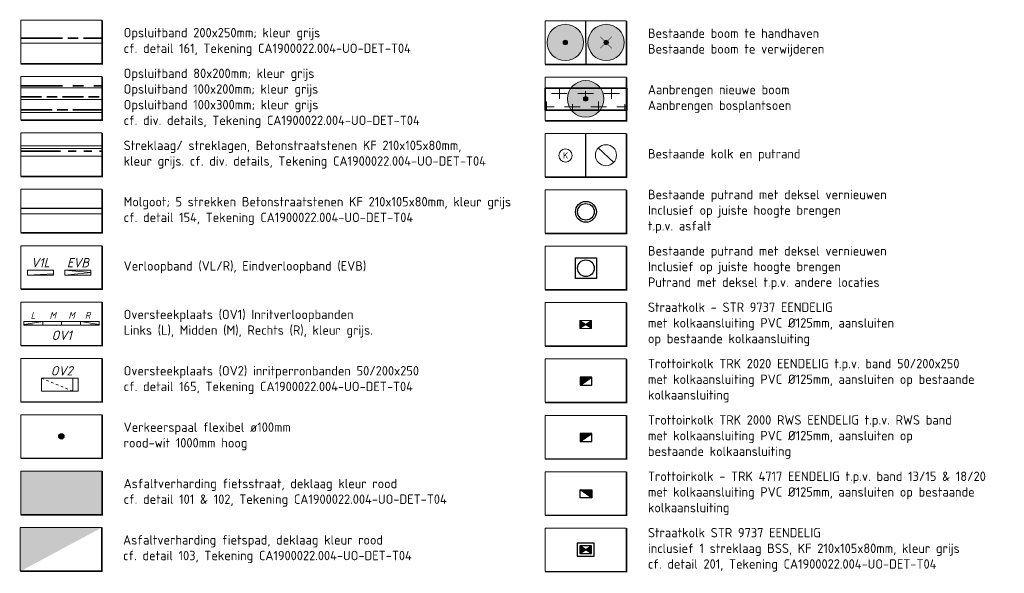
# Model space of a CAD drawing. Header units: metres. Extents: x 163543 to 168130, y 402678 to 405437.
# Tile 220 of 256: x 167416 to 167454, y 403390 to 403411. Entities that reach past the tile are written whole.
import ezdxf

# ---------------------------------------------------------------- set-up
doc = ezdxf.new("R2010")
doc.units = ezdxf.units.M
for name, pattern in [('X-CA190022.004-UO-TXT_Legenda$0$VH-GELEIDEBAND_60X120', [12, 8, -2, 0, -2]), ('X-CA190022.004-UO-TXT_Legenda$0$VH-OPSLUITBAND_100X200', [16, 8, -2, 4, -2]), ('X-CA190022.004-UO-TXT_Legenda$0$VH-OPSLUITBAND_100X300', [20, 12, -2, 4, -2]), ('X-CA190022.004-UO-TXT_Legenda$0$VH-OPSLUITBAND_150X250', [24, 16, -2, 4, -2]), ('X-CA190022.004-UO-TXT_Legenda$0$VH-OPSLUITBAND_80X200', [14, 8, -2, 2, -2]), ('X-CA190022.004-UO-TXT_Legenda$0$VH-TROTTOIRBAND_180-200', [20, 10, -2, 2, -2, 2, -2]), ('X-CA190022.004-UO-TXT_Legenda$0$XX-HIDDEN', [4, 2, -2])]:
    doc.linetypes.add(name, pattern=pattern)
doc.layers.get('0').update_dxf_attribs({"lineweight": 25})
doc.layers.add('X-CA190022.004-UO-TXT_Legenda$0$B-WE-GR-BOOM-S AFKOMSTIG UIT DTM_v0.4', color=252, linetype='Continuous')
doc.layers.add('X-CA190022.004-UO-TXT_Legenda$0$V-WE-GR-BOOM-S', color=1, linetype='Continuous')
for name, color, linetype, lineweight in [('X-CA190022.004-UO-TXT_Legenda$0$KOLK INMETING', 251, 'Continuous', 18), ('X-CA190022.004-UO-TXT_Legenda$0$N-GV-GR-BOOM_SOLITAIR-G', 92, 'Continuous', 18), ('X-CA190022.004-UO-TXT_Legenda$0$N-WE-GR-BEPLANTING_CULTUUR_BOSPLANTSOEN-A-500', 92, 'Continuous', 18), ('X-CA190022.004-UO-TXT_Legenda$0$N-WE-GR-BEPLANTING_NATUUR_BOS-G', 90, 'Continuous', 35), ('X-CA190022.004-UO-TXT_Legenda$0$N-WE-GR-BOOM-S', 90, 'Continuous', 18), ('X-CA190022.004-UO-TXT_Legenda$0$N-WE-IE-MEUBILAIR_WEGMEUBILAIR_PAAL-S', 1, 'Continuous', 25), ('X-CA190022.004-UO-TXT_Legenda$0$N-WE-RI-HWA_KOLK-S', 150, 'Continuous', 20), ('X-CA190022.004-UO-TXT_Legenda$0$N-WE-RI-HWA_KOLK-S-11-22 RWS BAND', 1, 'Continuous', 25), ('X-CA190022.004-UO-TXT_Legenda$0$N-WE-RI-HWA_KOLK-S-13-15 18-20 BAND', 5, 'Continuous', 25), ('X-CA190022.004-UO-TXT_Legenda$0$N-WE-RI-HWA_KOLK-S-COMBI 5-20 BAND', 150, 'Continuous', 25), ('X-CA190022.004-UO-TXT_Legenda$0$N-WE-RI-HWA_KOLK-S-met streklagen', 7, 'Continuous', 25), ('X-CA190022.004-UO-TXT_Legenda$0$N-WE-RI-PUT_BETON ASFALT-S', 7, 'Continuous', 25), ('X-CA190022.004-UO-TXT_Legenda$0$N-WE-RI-PUT_BETON BSS MAAIVELD-S', 142, 'Continuous', 25), ('X-CA190022.004-UO-TXT_Legenda$0$N-WE-VH-GOOT-G', 170, 'Continuous', 25), ('X-CA190022.004-UO-TXT_Legenda$0$N-WE-VH-KANTOPSLUITING_ACHTERKANTBAND-G', 7, 'Continuous', 9), ('X-CA190022.004-UO-TXT_Legenda$0$N-WE-VH-KANTOPSLUITING_ELEMENT_INRIT-G', 7, 'Continuous', 20), ('X-CA190022.004-UO-TXT_Legenda$0$N-WE-VH-KANTOPSLUITING_ELEMENT_VERLOOPBAND-G', 7, 'Continuous', 20), ('X-CA190022.004-UO-TXT_Legenda$0$N-WE-VH-KANTOPSLUITING_ELEMENT_VERLOOPBAND-T18', 7, 'Continuous', 20), ('X-CA190022.004-UO-TXT_Legenda$0$N-WE-VH-KANTOPSLUITING_GELEIDEBAND_50X120-G', 20, 'X-CA190022.004-UO-TXT_Legenda$0$VH-GELEIDEBAND_60X120', 35), ('X-CA190022.004-UO-TXT_Legenda$0$N-WE-VH-KANTOPSLUITING_OPSLUITBAND_100X200-G', 34, 'X-CA190022.004-UO-TXT_Legenda$0$VH-OPSLUITBAND_100X200', 35), ('X-CA190022.004-UO-TXT_Legenda$0$N-WE-VH-KANTOPSLUITING_OPSLUITBAND_100X300-G', 64, 'X-CA190022.004-UO-TXT_Legenda$0$VH-OPSLUITBAND_100X300', 35), ('X-CA190022.004-UO-TXT_Legenda$0$N-WE-VH-KANTOPSLUITING_OPSLUITBAND_200X250-G', 1, 'X-CA190022.004-UO-TXT_Legenda$0$VH-OPSLUITBAND_150X250', 35), ('X-CA190022.004-UO-TXT_Legenda$0$N-WE-VH-KANTOPSLUITING_OPSLUITBAND_80X200-G', 150, 'X-CA190022.004-UO-TXT_Legenda$0$VH-OPSLUITBAND_80X200', 35), ('X-CA190022.004-UO-TXT_Legenda$0$N-WE-VH-KANTOPSLUITING_TROTTOIRBAND_180 200-G', 210, 'X-CA190022.004-UO-TXT_Legenda$0$VH-TROTTOIRBAND_180-200', 35), ('X-CA190022.004-UO-TXT_Legenda$0$N-WE-VH-KANTVERHARDING_STREKLAAG-G', 251, 'Continuous', 18), ('X-CA190022.004-UO-TXT_Legenda$0$N-WE-VH-MATERIAALGRENS-G', 251, 'X-CA190022.004-UO-TXT_Legenda$0$XX-HIDDEN', 9), ('X-CA190022.004-UO-TXT_Legenda$0$PUTRANDEN BGT', 251, 'Continuous', 0), ('X-CA190022.004-UO-TXT_Legenda$0$X-XX-AL-LEGENDA-G', 7, 'Continuous', 18), ('X-CA190022.004-UO-TXT_Legenda$0$X-XX-AL-T18', 7, 'Continuous', 18)]:
    doc.layers.add(name, color=color, linetype=linetype, lineweight=lineweight)
for name, color, linetype, lineweight, transparency in [('X-CA190022.004-UO-TXT_Legenda$0$N-GV-GR-GRAS-A-200', 62, 'Continuous', 18, 0.5), ('X-CA190022.004-UO-TXT_Legenda$0$N-WE-VH-VERHARDING-FIETSSTRAAT_ROOD-A', 13, 'Continuous', 0, 0.5), ('X-CA190022.004-UO-TXT_Legenda$0$N-WE-VH-VERHARDING_ASFALT_ROOD-A', 232, 'Continuous', 0, 0.5)]:
    doc.layers.add(name, color=color, linetype=linetype, lineweight=lineweight, transparency=transparency)
doc.styles.add('X-CA190022.004-UO-TXT_Legenda$0$ISOCPEUR 9 PT', font='isocpeur.ttf', dxfattribs={"height": 2.4402})
doc.styles.add('X-CA190022.004-UO-TXT_Legenda$0$NLCS-ISO-M200-T18', font='NLCS-ISO.ttf', dxfattribs={"height": 0.36})
doc.styles.add('X-CA190022.004-UO-TXT_Legenda$0$NLCS-ISO-M250-T18', font='NLCS-ISO.ttf', dxfattribs={"height": 0.45})

# ---------------------------------------------------------------- blocks, each defined once
blk = doc.blocks.new('X-CA190022.004-UO-TXT_Legenda$0$N-SRI-KOLK_TROTTOIR-SO')
blk.add_hatch(color=256).paths.add_polyline_path([(1.125, 1.5), (-1.125, 1.5), (-1.125, 0)])
blk.add_line((-1.125, 0), (1.125, 1.5))
at = {"flags": 128}
blk.add_lwpolyline([(-1.125, 0), (1.125, 0), (1.125, 1.5), (-1.125, 1.5)], close=True, dxfattribs=at)
blk = doc.blocks.new('X-CA190022.004-UO-TXT_Legenda$0$N-SRI-KOLK_STRAAT_450X300-SO')
h = blk.add_hatch(color=256)
h.dxf.hatch_style = 1
h.paths.add_polyline_path([(0, 0.75), (-1.125, 1.5), (-1.125, 0)])
h.paths.add_polyline_path([(1.125, 0), (1.125, 1.5), (0, 0.75)])
for p, q in [((-1.125, 0), (1.125, 1.5)), ((1.125, 0), (-1.125, 1.5))]:
    blk.add_line(p, q)
at = {"flags": 128}
blk.add_lwpolyline([(-1.125, 0), (1.125, 0), (1.125, 1.5), (-1.125, 1.5)], close=True, dxfattribs=at)
blk = doc.blocks.new('X-CA190022.004-UO-TXT_Legenda$0$Eindverloopband')
at = {"layer": 'X-CA190022.004-UO-TXT_Legenda$0$N-WE-VH-KANTOPSLUITING_ELEMENT_INRIT-G', "flags": 128}
blk.add_lwpolyline([(0.938, 0.346), (1.007, 0.158), (0.069, -0.188), (0, 0)], close=True, dxfattribs=at)
blk.add_lwpolyline([(1.007, 0.158), (0.011, -0.028), (0.938, 0.346)], dxfattribs=at)
blk = doc.blocks.new('X-CA190022.004-UO-TXT_Legenda$0$N-SRI-PUT_BETON-SO MAAIVELD')
at = {"lineweight": -3}
blk.add_lwpolyline([(-2, 2), (2, 2), (2, -2), (-2, -2)], close=True, dxfattribs=at)
blk.add_circle((0, 0), 1.59, dxfattribs=at)
blk = doc.blocks.new('X-CA190022.004-UO-TXT_Legenda$0$N-SRI-PUT_BETON-SO ASFALT')
at = {"lineweight": -3}
for radius in [2, 1.59]:
    blk.add_circle((0, 0), radius, dxfattribs=at)
blk = doc.blocks.new('X-CA190022.004-UO-TXT_Legenda$0$IMGEOInspectierioolput')
at = {"flags": 128}
blk.add_lwpolyline([(-8.2, 7.7), (8.2, -7.7)], dxfattribs=at)
blk.add_circle((0, 0), 11.2)
blk = doc.blocks.new('X-CA190022.004-UO-TXT_Legenda$0$kolk 1.03')
blk.add_circle((0, 0), 0.25)
at = {"insert": (0, 0), "char_height": 0.244, "attachment_point": 5, "style": 'X-CA190022.004-UO-TXT_Legenda$0$ISOCPEUR 9 PT'}
blk.add_mtext_dynamic_manual_height_columns('K', width=0.25229, gutter_width=12.201, heights=[0], dxfattribs=at)
blk = doc.blocks.new('X-CA190022.004-UO-TXT_Legenda$0$SGR-BOOM_01-SO')
at = {"linetype": 'ByBlock', "lineweight": 18}
h = blk.add_hatch(color=0, dxfattribs=at)
h.dxf.hatch_style = 1
edge = h.paths.add_edge_path()
edge.add_arc((0, 0), 0.25, 0, 360)
at = {"color": 0, "linetype": 'ByBlock', "lineweight": 18}
for radius in [2, 0.25]:
    blk.add_circle((0, 0), radius, dxfattribs=at)
blk = doc.blocks.new('X-CA190022.004-UO-TXT_Legenda$0$IMGEOBoom')
at = {"transparency": 33554457}
h = blk.add_hatch(color=256, dxfattribs=at)
h.dxf.hatch_style = 1
edge = h.paths.add_edge_path()
edge.add_arc((0, 0), 100, 0, 360)
edge = h.paths.add_edge_path(flags=17)
edge.add_arc((0, 0), 12.5, 0, 360)
h = blk.add_hatch()
h.set_pattern_fill('ANGLE', color=256)
h.set_pattern_definition([(0, (0, 0), (0, 6.985), [5.08, -1.905]), (90, (0, 0), (-6.985, 4e-16), [5.08, -1.905])])
edge = h.paths.add_edge_path(flags=17)
edge.add_arc((0, 0), 12.5, 0, 360)
at = {"layer": 'X-CA190022.004-UO-TXT_Legenda$0$N-GV-GR-GRAS-A-200'}
h = blk.add_hatch(color=256, dxfattribs=at)
h.dxf.hatch_style = 1
edge = h.paths.add_edge_path(flags=17)
edge.add_arc((0, 0), 12.5, 0, 360)
at = {"xscale": 50, "yscale": 50, "zscale": 50}
blk.add_blockref('X-CA190022.004-UO-TXT_Legenda$0$SGR-BOOM_01-SO', (0, 0), dxfattribs=at)
blk = doc.blocks.new('X-CA190022.004-UO-TXT_Legenda$0$Te verwijderen boom')
at = {"ltscale": 0.1, "const_width": 0.05, "flags": 128}
for points in [[(-0.53, 0.53), (0.53, -0.53)], [(0.53, 0.53), (-0.53, -0.53)]]:
    blk.add_lwpolyline(points, dxfattribs=at)
blk = doc.blocks.new('*U81')
h = blk.add_hatch(color=256)
h.dxf.hatch_style = 1
h.paths.add_polyline_path([(0, 0), (-1.125, 0.75), (-1.125, -0.75)])
h.paths.add_polyline_path([(1.125, -0.75), (1.125, 0.75), (0, 0)])
for p, q in [((-1.125, -0.75), (1.125, 0.75)), ((1.125, -0.75), (-1.125, 0.75))]:
    blk.add_line(p, q)
at = {"flags": 128}
for points in [[(-1.625, -1.25), (1.625, -1.25), (1.625, 1.25), (-1.625, 1.25)], [(-1.125, -0.75), (1.125, -0.75), (1.125, 0.75), (-1.125, 0.75)]]:
    blk.add_lwpolyline(points, close=True, dxfattribs=at)
blk = doc.blocks.new('X-CA190022.004-UO-TXT_Legenda$0$sfr nieuwe boom')
at = {"layer": 'X-CA190022.004-UO-TXT_Legenda$0$N-GV-GR-BOOM_SOLITAIR-G', "transparency": 33554470}
h = blk.add_hatch(color=256, dxfattribs=at)
h.dxf.hatch_style = 1
edge = h.paths.add_edge_path()
edge.add_arc((0, 0), 2, 0, 360)
at = {"layer": 'X-CA190022.004-UO-TXT_Legenda$0$N-GV-GR-BOOM_SOLITAIR-G'}
h = blk.add_hatch(color=256, dxfattribs=at)
h.dxf.hatch_style = 1
edge = h.paths.add_edge_path()
edge.add_arc((0, 0), 0.25, 0, 360)
for radius in [2, 0.25]:
    blk.add_circle((0, 0), radius, dxfattribs=at)
blk = doc.blocks.new('X-CA190022.004-UO-TXT_Legenda$0$SIE-WEG_PAAL_ALGEMEEN_TYPE_01-SO')
h = blk.add_hatch(color=256)
edge = h.paths.add_edge_path()
edge.add_arc((0, 0), 0.05, 0, 360)
at = {"ltscale": 0.5}
blk.add_circle((0, 0), 0.05, dxfattribs=at)
blk = doc.blocks.new('X-CA190022.004-UO-TXT_Legenda$0$blokje legenda')
at = {"layer": 'X-CA190022.004-UO-TXT_Legenda$0$X-XX-AL-LEGENDA-G', "const_width": 0.1, "flags": 128}
blk.add_lwpolyline([(7.55, 0), (7.55, -4.05), (0, -4.05)], dxfattribs=at)
at = {"layer": 'X-CA190022.004-UO-TXT_Legenda$0$X-XX-AL-LEGENDA-G', "flags": 128}
blk.add_lwpolyline([(0, 0), (0, -4), (7.5, -4), (7.5, 0)], close=True, dxfattribs=at)

msp = doc.modelspace()

# ---------------------------------------------------------------- hatches: boundary and pattern name
at = {"layer": 'X-CA190022.004-UO-TXT_Legenda$0$N-WE-GR-BEPLANTING_CULTUUR_BOSPLANTSOEN-A-500', "ltscale": 0.01}
h = msp.add_hatch(dxfattribs=at)
h.set_pattern_fill('AGR-BOSPLANTSOEN', color=256, scale=0.5, pattern_type=2)
h.set_pattern_definition([(0, (0, -1.1736), (0.5, 0.5), [0.6, -0.4]), (90, (0.3, -1.3736), (-2, 1e-16), [0.4, -0.6]), (90, (0.8, -0.8736), (-2, 1e-16), [0.4, -0.6]), (90, (1.3, -1.2736), (-2, 1e-16), [0.2, -0.8]), (90, (1.8, -0.7736), (-2, 1e-16), [0.2, -0.8])])
h.paths.add_polyline_path([(167436.251, 403408.537), (167439.382, 403408.537), (167439.382, 403407.698), (167436.251, 403407.698)])
at = {"layer": 'X-CA190022.004-UO-TXT_Legenda$0$N-WE-VH-VERHARDING-FIETSSTRAAT_ROOD-A'}
h = msp.add_hatch(color=256, dxfattribs=at)
h.dxf.hatch_style = 1
h.paths.add_polyline_path([(167419.279, 403393.868), (167416.168, 403393.868), (167416.168, 403392.21), (167419.279, 403392.21)])
at = {"layer": 'X-CA190022.004-UO-TXT_Legenda$0$N-WE-VH-VERHARDING_ASFALT_ROOD-A'}
h = msp.add_hatch(color=256, dxfattribs=at)
h.dxf.hatch_style = 1
h.paths.add_polyline_path([(167416.147, 403391.71), (167416.147, 403390.051), (167419.258, 403390.051), (167419.258, 403391.71)], flags=16)
edge = h.paths.add_edge_path()
edge.add_line((167419.279, 403391.71), (167419.279, 403390.03))
edge.add_line((167419.279, 403390.03), (167416.147, 403390.03))

# ---------------------------------------------------------------- linework, layer by layer
at = {"color": 7, "flags": 128}
for points in [[(167437.806, 403411.116), (167437.816, 403409.437)], [(167437.806, 403406.798), (167437.806, 403405.14)]]:
    msp.add_lwpolyline(points, dxfattribs=at)
at = {"layer": 'X-CA190022.004-UO-TXT_Legenda$0$N-WE-GR-BEPLANTING_NATUUR_BOS-G'}
msp.add_lwpolyline([(167436.251, 403408.537), (167439.382, 403408.537), (167439.382, 403407.698), (167436.251, 403407.698)], close=True, dxfattribs=at)
at = {"layer": 'X-CA190022.004-UO-TXT_Legenda$0$N-WE-VH-GOOT-G'}
for points in [[(167416.168, 403403.73), (167419.299, 403403.719)], [(167416.169, 403403.947), (167419.3, 403403.937)]]:
    msp.add_lwpolyline(points, dxfattribs=at)
at = {"layer": 'X-CA190022.004-UO-TXT_Legenda$0$N-WE-VH-KANTOPSLUITING_ACHTERKANTBAND-G', "ltscale": 0.2, "flags": 128}
for points in [[(167416.168, 403410.255), (167419.279, 403410.255)], [(167416.168, 403408.547), (167419.279, 403408.547)], [(167416.168, 403408.102), (167419.279, 403408.102)], [(167416.168, 403407.61), (167419.279, 403407.61)], [(167416.168, 403405.937), (167419.279, 403405.937)], [(167416.189, 403405.927), (167419.299, 403405.927)]]:
    msp.add_lwpolyline(points, dxfattribs=at)
at = {"layer": 'X-CA190022.004-UO-TXT_Legenda$0$N-WE-VH-KANTOPSLUITING_ELEMENT_INRIT-G'}
for p, q in [((167416.961, 403397.431), (167418.161, 403397.431)), ((167416.961, 403397.431), (167416.964, 403396.931)), ((167418.161, 403397.431), (167418.161, 403396.931))]:
    msp.add_line(p, q, dxfattribs=at)
at = {"layer": 'X-CA190022.004-UO-TXT_Legenda$0$N-WE-VH-KANTOPSLUITING_ELEMENT_INRIT-G', "flags": 128}
for points in [[(167417.732, 403399.601), (167417.01, 403399.601), (167417.01, 403399.457), (167417.732, 403399.457)], [(167418.454, 403399.601), (167417.732, 403399.601), (167417.732, 403399.457), (167418.454, 403399.457)]]:
    msp.add_lwpolyline(points, close=True, dxfattribs=at)
for points in [[(167418.361, 403397.431), (167418.361, 403396.931), (167418.161, 403396.931), (167418.161, 403397.431), (167418.361, 403397.431)], [(167416.964, 403396.931), (167418.161, 403396.931)]]:
    msp.add_lwpolyline(points, dxfattribs=at)
at = {"layer": 'X-CA190022.004-UO-TXT_Legenda$0$N-WE-VH-KANTOPSLUITING_ELEMENT_VERLOOPBAND-G', "ltscale": 0.5}
for points in [[(167416.424, 403401.572), (167417.424, 403401.572), (167417.424, 403401.372), (167416.424, 403401.372)], [(167417.858, 403401.572), (167418.858, 403401.572), (167418.858, 403401.372), (167417.858, 403401.372)]]:
    msp.add_lwpolyline(points, close=True, dxfattribs=at)
for points in [[(167417.424, 403401.422), (167416.424, 403401.372)], [(167418.853, 403401.471), (167417.858, 403401.572)], [(167418.858, 403401.472), (167417.858, 403401.372)]]:
    msp.add_lwpolyline(points, dxfattribs=at)
at = {"layer": 'X-CA190022.004-UO-TXT_Legenda$0$N-WE-VH-KANTOPSLUITING_OPSLUITBAND_100X200-G', "ltscale": 0.1, "flags": 128}
msp.add_lwpolyline([(167416.168, 403408.202), (167419.279, 403408.202)], dxfattribs=at)
at = {"layer": 'X-CA190022.004-UO-TXT_Legenda$0$N-WE-VH-KANTOPSLUITING_OPSLUITBAND_100X300-G', "ltscale": 0.1, "flags": 128}
msp.add_lwpolyline([(167416.168, 403407.71), (167419.279, 403407.71)], dxfattribs=at)
at = {"layer": 'X-CA190022.004-UO-TXT_Legenda$0$N-WE-VH-KANTOPSLUITING_OPSLUITBAND_200X250-G', "ltscale": 0.1, "flags": 128}
msp.add_lwpolyline([(167416.168, 403410.455), (167419.279, 403410.455)], dxfattribs=at)
at = {"layer": 'X-CA190022.004-UO-TXT_Legenda$0$N-WE-VH-KANTOPSLUITING_OPSLUITBAND_80X200-G', "ltscale": 0.2, "flags": 128}
msp.add_lwpolyline([(167416.168, 403408.627), (167419.279, 403408.627)], dxfattribs=at)
at = {"layer": 'X-CA190022.004-UO-TXT_Legenda$0$N-WE-VH-KANTOPSLUITING_TROTTOIRBAND_180 200-G', "ltscale": 0.15, "flags": 128}
msp.add_lwpolyline([(167416.189, 403406.127), (167419.299, 403406.127)], dxfattribs=at)
at = {"layer": 'X-CA190022.004-UO-TXT_Legenda$0$N-WE-VH-KANTVERHARDING_STREKLAAG-G', "flags": 128}
for points in [[(167416.189, 403406.327), (167419.299, 403406.327)], [(167416.189, 403406.227), (167419.299, 403406.227)]]:
    msp.add_lwpolyline(points, dxfattribs=at)
at = {"layer": 'X-CA190022.004-UO-TXT_Legenda$0$N-WE-VH-MATERIAALGRENS-G', "ltscale": 0.05, "flags": 128}
msp.add_lwpolyline([(167418.161, 403396.931), (167416.961, 403397.431)], dxfattribs=at)

# ---------------------------------------------------------------- block references
at = {"xscale": 0.41472, "yscale": 0.41472, "zscale": 0.41472}
for p in [(167416.168, 403411.139), (167436.251, 403411.116), (167416.168, 403408.981), (167436.251, 403408.957), (167416.168, 403406.822), (167436.251, 403406.798), (167416.168, 403404.663), (167436.251, 403404.64), (167416.168, 403402.504), (167436.251, 403402.481), (167416.168, 403400.345), (167436.251, 403400.322), (167416.168, 403398.186), (167436.251, 403398.163), (167416.168, 403396.027), (167436.251, 403396.004), (167416.168, 403393.868), (167436.251, 403393.845), (167416.147, 403391.71), (167436.251, 403391.686)]:
    msp.add_blockref('X-CA190022.004-UO-TXT_Legenda$0$blokje legenda', p, dxfattribs=at)
at = {"layer": 'X-CA190022.004-UO-TXT_Legenda$0$B-WE-GR-BOOM-S AFKOMSTIG UIT DTM_v0.4', "linetype": 'ByBlock', "lineweight": -2, "xscale": 0.006960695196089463, "yscale": 0.006960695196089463, "zscale": 0.006960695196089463}
for p in [(167437.028, 403410.287), (167438.589, 403410.287)]:
    msp.add_blockref('X-CA190022.004-UO-TXT_Legenda$0$IMGEOBoom', p, dxfattribs=at)
at = {"layer": 'X-CA190022.004-UO-TXT_Legenda$0$KOLK INMETING', "linetype": 'ByBlock', "lineweight": -2}
msp.add_blockref('X-CA190022.004-UO-TXT_Legenda$0$kolk 1.03', (167437.034, 403405.959), dxfattribs=at)
at = {"layer": 'X-CA190022.004-UO-TXT_Legenda$0$N-WE-GR-BOOM-S', "xscale": 0.35, "yscale": 0.35}
msp.add_blockref('X-CA190022.004-UO-TXT_Legenda$0$sfr nieuwe boom', (167437.806, 403408.128), dxfattribs=at)
at = {"layer": 'X-CA190022.004-UO-TXT_Legenda$0$N-WE-IE-MEUBILAIR_WEGMEUBILAIR_PAAL-S', "xscale": 1.999999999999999, "yscale": 1.999999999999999, "zscale": 1.999999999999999, "rotation": 358.8769169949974}
msp.add_blockref('X-CA190022.004-UO-TXT_Legenda$0$SIE-WEG_PAAL_ALGEMEEN_TYPE_01-SO', (167417.723, 403395.198), dxfattribs=at)
at = {"layer": 'X-CA190022.004-UO-TXT_Legenda$0$N-WE-RI-HWA_KOLK-S', "xscale": 0.2, "yscale": 0.2, "zscale": 0.2}
msp.add_blockref('X-CA190022.004-UO-TXT_Legenda$0$N-SRI-KOLK_STRAAT_450X300-SO', (167437.808, 403399.332), dxfattribs=at)
at = {"layer": 'X-CA190022.004-UO-TXT_Legenda$0$N-WE-RI-HWA_KOLK-S-11-22 RWS BAND', "xscale": 0.2, "yscale": 0.2, "zscale": 0.2}
msp.add_blockref('X-CA190022.004-UO-TXT_Legenda$0$N-SRI-KOLK_TROTTOIR-SO', (167437.817, 403395.006), dxfattribs=at)
at = {"layer": 'X-CA190022.004-UO-TXT_Legenda$0$N-WE-RI-HWA_KOLK-S-13-15 18-20 BAND', "xscale": 0.2, "yscale": 0.2, "zscale": 0.2}
msp.add_blockref('X-CA190022.004-UO-TXT_Legenda$0$N-SRI-KOLK_TROTTOIR-SO', (167437.817, 403397.165), dxfattribs=at)
at = {"layer": 'X-CA190022.004-UO-TXT_Legenda$0$N-WE-RI-HWA_KOLK-S-COMBI 5-20 BAND', "xscale": -0.2, "yscale": 0.2, "zscale": 0.2}
msp.add_blockref('X-CA190022.004-UO-TXT_Legenda$0$N-SRI-KOLK_TROTTOIR-SO', (167437.817, 403392.847), dxfattribs=at)
at = {"layer": 'X-CA190022.004-UO-TXT_Legenda$0$N-WE-RI-HWA_KOLK-S-met streklagen', "xscale": 0.2, "yscale": 0.2, "zscale": 0.2}
msp.add_blockref('*U81', (167437.806, 403390.857), dxfattribs=at)
at = {"layer": 'X-CA190022.004-UO-TXT_Legenda$0$N-WE-RI-PUT_BETON ASFALT-S', "xscale": 0.2, "yscale": 0.2, "zscale": 0.2, "rotation": 26.56690846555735}
msp.add_blockref('X-CA190022.004-UO-TXT_Legenda$0$N-SRI-PUT_BETON-SO ASFALT', (167437.816, 403403.8), dxfattribs=at)
at = {"layer": 'X-CA190022.004-UO-TXT_Legenda$0$N-WE-RI-PUT_BETON BSS MAAIVELD-S', "xscale": 0.2, "yscale": 0.2, "zscale": 0.2}
msp.add_blockref('X-CA190022.004-UO-TXT_Legenda$0$N-SRI-PUT_BETON-SO MAAIVELD', (167437.816, 403401.641), dxfattribs=at)
at = {"layer": 'X-CA190022.004-UO-TXT_Legenda$0$N-WE-VH-KANTOPSLUITING_GELEIDEBAND_50X120-G'}
for p, xscale, yscale, zscale, rotation in [((167416.287, 403399.457), -0.7224269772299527, 0.7224269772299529, 0.7224269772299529, 200.2501770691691), ((167419.177, 403399.457), 0.7224269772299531, 0.7224269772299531, 0.7224269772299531, 159.7498229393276)]:
    msp.add_blockref('X-CA190022.004-UO-TXT_Legenda$0$Eindverloopband', p, dxfattribs=dict(at, xscale=xscale, yscale=yscale, zscale=zscale, rotation=rotation))
at = {"layer": 'X-CA190022.004-UO-TXT_Legenda$0$PUTRANDEN BGT', "xscale": 0.036, "yscale": 0.036, "zscale": 0.025}
msp.add_blockref('X-CA190022.004-UO-TXT_Legenda$0$IMGEOInspectierioolput', (167438.584, 403405.969), dxfattribs=at)
at = {"layer": 'X-CA190022.004-UO-TXT_Legenda$0$V-WE-GR-BOOM-S', "xscale": 0.41472, "yscale": 0.41472, "zscale": 0.41472}
msp.add_blockref('X-CA190022.004-UO-TXT_Legenda$0$Te verwijderen boom', (167438.589, 403410.287), dxfattribs=at)

# ---------------------------------------------------------------- texts
at = {"layer": 'X-CA190022.004-UO-TXT_Legenda$0$N-WE-VH-KANTOPSLUITING_ELEMENT_VERLOOPBAND-T18', "ltscale": 0.5, "char_height": 0.36, "attachment_point": 8, "style": 'X-CA190022.004-UO-TXT_Legenda$0$NLCS-ISO-M250-T18'}
for s, insert in [('{\\fNLCS-ISO|b0|i1|c0|p34;V1L}', (167416.924, 403401.672)), ('{\\fNLCS-ISO|b0|i1|c0|p34;EVB}', (167418.358, 403401.672))]:
    msp.add_mtext_dynamic_manual_height_columns(s, width=1.51024, gutter_width=2.25, heights=[0], dxfattribs=dict(at, insert=insert))
at = {"layer": 'X-CA190022.004-UO-TXT_Legenda$0$N-WE-VH-KANTOPSLUITING_ELEMENT_VERLOOPBAND-T18', "char_height": 0.26007, "attachment_point": 1, "rotation": 359.9951, "style": 'X-CA190022.004-UO-TXT_Legenda$0$NLCS-ISO-M200-T18'}
for s, insert in [('{\\fNLCS-ISO|b0|i1|c0|p34;L}', (167416.547, 403399.968)), ('{\\fNLCS-ISO|b0|i1|c0|p34;M}', (167417.27, 403399.968)), ('{\\fNLCS-ISO|b0|i1|c0|p34;M}', (167417.992, 403399.968)), ('{\\fNLCS-ISO|b0|i1|c0|p34;R}', (167418.623, 403399.968))]:
    msp.add_mtext_dynamic_manual_height_columns(s, width=0.27998, gutter_width=1.3, heights=[0], dxfattribs=dict(at, insert=insert))
at = {"layer": 'X-CA190022.004-UO-TXT_Legenda$0$N-WE-VH-KANTOPSLUITING_ELEMENT_VERLOOPBAND-T18', "char_height": 0.36, "attachment_point": 8, "style": 'X-CA190022.004-UO-TXT_Legenda$0$NLCS-ISO-M250-T18'}
for s, insert in [('{\\fNLCS-ISO|b0|i1|c0|p34;OV1}', (167417.734, 403398.892)), ('{\\fNLCS-ISO|b0|i1|c0|p34;OV2}', (167417.734, 403397.531))]:
    msp.add_mtext_dynamic_manual_height_columns(s, width=1.51024, gutter_width=2.25, heights=[0], dxfattribs=dict(at, insert=insert))
at = {"layer": 'X-CA190022.004-UO-TXT_Legenda$0$X-XX-AL-T18', "char_height": 0.36, "attachment_point": 4, "style": 'X-CA190022.004-UO-TXT_Legenda$0$NLCS-ISO-M200-T18'}
for s, width, heights, insert in [('Opsluitband 200x250mm; kleur grijs\\Pcf. detail 161, Tekening CA1900022.004-UO-DET-T04', 11.72197, [0], (167420.108, 403410.31)), ('Bestaande boom te handhaven\\PBestaande boom te verwijderen', 9.90017, [0], (167440.191, 403410.287)), ('Opsluitband 80x200mm; kleur grijs\\POpsluitband 100x200mm; kleur grijs\\POpsluitband 100x300mm; kleur grijs\\Pcf. div. details, Tekening CA1900022.004-UO-DET-T04', 15.94227, [0], (167420.108, 403408.151)), ('Aanbrengen nieuwe boom\\PAanbrengen bosplantsoen', 10.01537, [0], (167440.191, 403408.128)), ('Streklaag/ streklagen, Betonstraatstenen KF 210x105x80mm, \\Pkleur grijs. cf. div. details, Tekening CA1900022.004-UO-DET-T04', 15.46973, [0], (167420.108, 403405.992)), ('Bestaande kolk en putrand', 10.08852, [0], (167440.191, 403405.969)), ('\\pxt25;Molgoot; 5 strekken Betonstraatstenen KF 210x105x80mm, kleur grijs\\P\\ptz;cf. detail 154, Tekening CA1900022.004-UO-DET-T04', 15.68309, [0], (167420.108, 403403.833)), ('Bestaande putrand met deksel vernieuwen \\PInclusief op juiste hoogte brengen\\Pt.p.v. asfalt', 11.91454, [0], (167440.191, 403403.81)), ('Bestaande putrand met deksel vernieuwen \\PInclusief op juiste hoogte brengen\\PPutrand met deksel t.p.v. andere locaties', 11.54883, [0], (167440.191, 403401.651)), ('Verloopband (VL/R), Eindverloopband (EVB)', 11.72197, [0.504], (167420.108, 403401.675)), ('Straatkolk - STR 9737 EENDELIG\\Pmet kolkaansluiting PVC %%C125mm, aansluiten op bestaande kolkaansluiting', 9.43834, [0], (167440.191, 403399.492)), ('Oversteekplaats (OV1) Inritverloopbanden \\PLinks (L), Midden (M), Rechts (R), kleur grijs. ', 13.13284, [0], (167420.108, 403399.516)), ('\\A1;Trottoirkolk TRK 2020 EENDELIG t.p.v. band {\\A0;50/200x250}\\Pmet kolkaansluiting PVC %%C125mm, aansluiten op bestaande kolkaansluiting', 12.75515, [0], (167440.191, 403397.333)), ('Oversteekplaats (OV2) inritperronbanden 50/200x250\\Pcf. detail 165, Tekening CA1900022.004-UO-DET-T04', 14.25831, [0], (167420.108, 403397.357)), ('Verkeerspaal flexibel ø100mm \\Prood-wit 1000mm hoog', 11.72197, [0], (167420.108, 403395.198)), ('Trottoirkolk TRK 2000 RWS EENDELIG t.p.v. RWS band\\Pmet kolkaansluiting PVC %%C125mm, aansluiten op bestaande kolkaansluiting', 12.46082, [0], (167440.191, 403395.175)), ('\\A1;Trottoirkolk - TRK 4717 EENDELIG t.p.v. band 13/15 & 18/20 \\Pmet kolkaansluiting PVC %%C125mm, aansluiten op bestaande kolkaansluiting', 14.04163, [0], (167440.191, 403393.016)), ('Asfaltverharding fietsstraat, deklaag kleur rood\\Pcf. detail 101 & 102, Tekening CA1900022.004-UO-DET-T04', 13.48083, [0], (167420.108, 403393.039)), ('Straatkolk STR 9737 EENDELIG\\Pinclusief 1 streklaag BSS, KF 210x105x80mm, kleur grijs\\Pcf. detail 201, Tekening CA1900022.004-UO-DET-T04', 14.58283, [0], (167440.191, 403390.857)), ('Asfaltverharding fietspad, deklaag kleur rood\\Pcf. detail 103, Tekening CA1900022.004-UO-DET-T04', 12.95774, [0], (167420.087, 403390.88))]:
    msp.add_mtext_dynamic_manual_height_columns(s, width=width, gutter_width=2.592, heights=heights, dxfattribs=dict(at, insert=insert))

doc.saveas('drawing.dxf')
